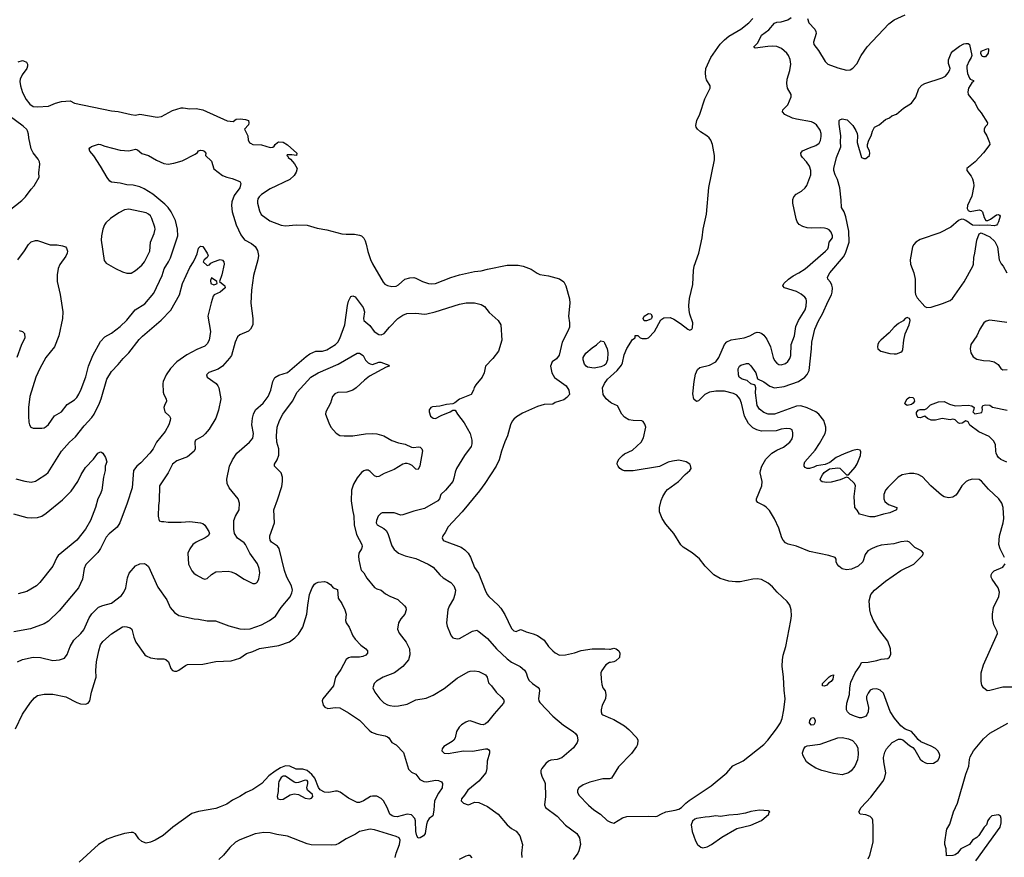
# Model space of a CAD drawing. Header units: inches. Extents: x 1793441 to 1900654, y 320892 to 470514.
# Tile 45 of 99: x 1834565 to 1843623, y 431091 to 438799. Entities that reach past the tile are written whole.
import ezdxf

# ---------------------------------------------------------------- set-up
doc = ezdxf.new("R2010")
doc.units = ezdxf.units.IN
doc.header["$MEASUREMENT"] = 0
doc.layers.add('B8433', color=7, linetype='Continuous')
doc.layers.add('B8443', color=7, linetype='Continuous')

msp = doc.modelspace()

# ---------------------------------------------------------------- linework, layer by layer
at = {"layer": 'B8433', "color": 5}
for points, elevation in [([(1834550.5, 438410.5), (1834590, 438422), (1834600.7, 438420.7), (1834627.1, 438407.1), (1834636, 438390), (1834637.3, 438370), (1834630, 438348.7), (1834588.3, 438291.7), (1834568.5, 438251.5), (1834566.7, 438230), (1834572.2, 438190), (1834591.7, 438130), (1834624.3, 438064.3), (1834659.9, 438019.9), (1834690, 438000.5), (1834730, 437997.1), (1834830, 438002), (1834895.3, 438030), (1834950, 438045.5), (1835030, 438050.7), (1835070.6, 438030.6), (1835410, 437961.1), (1835470, 437954.9), (1835590, 437924.9), (1835630, 437921.3), (1835670, 437928.4), (1835830, 437901.3), (1835870, 437908.2), (1835970, 437962), (1836050, 437987.6), (1836070, 437988.9), (1836130, 437977.2), (1836190, 437981.8), (1836250, 437968.2), (1836473.4, 437866.6), (1836530, 437862), (1836558, 437882), (1836594.8, 437885.2), (1836641.1, 437881.1), (1836670, 437870.8), (1836674.8, 437850), (1836670.8, 437830), (1836632, 437790), (1836662.8, 437730), (1836666, 437690), (1836678, 437670), (1836690, 437661), (1836710, 437651), (1836790, 437646.8), (1836870, 437622.8), (1836893.2, 437626.8), (1836905.2, 437634.8), (1836914, 437650), (1836938, 437670), (1836950, 437674), (1836990, 437670.7), (1837030, 437646.8), (1837114.8, 437570), (1837111.1, 437548.9), (1837070, 437554), (1837026, 437554), (1837022, 437550), (1837036, 437536), (1837036, 437530), (1837055.5, 437515.5), (1837093.8, 437473.8), (1837117.1, 437430), (1837110, 437395.3), (1837090, 437366), (1837050, 437329.5), (1836870, 437243.5), (1836790, 437191.1), (1836767.6, 437170), (1836756.5, 437150), (1836751.5, 437130), (1836752.6, 437110), (1836770, 437038.8), (1836787.3, 437007.3), (1836867.5, 436947.5), (1836970, 436907), (1837010, 436902), (1837110, 436910.3), (1837210, 436907.2), (1837301.4, 436881.4), (1837390, 436864.4), (1837530, 436828.5), (1837570, 436823.7), (1837643.9, 436823.9), (1837690, 436817.1), (1837708.7, 436808.7), (1837730, 436787.7), (1837743.8, 436763.8), (1837754, 436734), (1837766.6, 436666.6), (1837791.5, 436591.5), (1837811.5, 436551.5), (1837910, 436382), (1837925.2, 436365.2), (1837950, 436353.4), (1837990, 436344.2), (1838030, 436347.2), (1838050, 436357.6), (1838108.7, 436411.3), (1838155.4, 436424.6), (1838190, 436424.9), (1838210, 436420.3), (1838270.2, 436390.2), (1838324.7, 436370), (1838350, 436367.4), (1838390, 436371.7), (1838530, 436427.2), (1838609.8, 436450.2), (1838750, 436480.4), (1838810, 436486.7), (1838870, 436504.6), (1839050, 436538.9), (1839150, 436539.5), (1839198, 436530), (1839270, 436503.8), (1839325.1, 436465.1), (1839350, 436454.4), (1839430, 436440.7), (1839530, 436413.4), (1839570, 436386), (1839590.6, 436350), (1839622.4, 436230), (1839626.4, 436190), (1839613.4, 436070), (1839624, 436010), (1839622, 435970), (1839608.3, 435931.7), (1839554, 435830), (1839526.8, 435713.2), (1839502, 435678), (1839462, 435650), (1839446.8, 435610), (1839460.7, 435550), (1839485.5, 435505.5), (1839591, 435430), (1839618, 435390), (1839622, 435350), (1839598, 435322), (1839570, 435302), (1839490, 435275.3), (1839470, 435262), (1839390, 435259), (1839330, 435240.9), (1839190, 435177), (1839135.1, 435144.9), (1839110, 435122.7), (1839095.6, 435104.4), (1839079.5, 435070), (1839052.4, 434970), (1839027, 434913), (1838996.5, 434830), (1838975.2, 434750), (1838949.3, 434690.7), (1838844.9, 434530), (1838795.1, 434464.9), (1838636, 434270), (1838507.8, 434132.2), (1838480, 434080), (1838457.1, 434050), (1838452.7, 434030), (1838460.5, 434010), (1838470, 434003.7), (1838625.5, 433945.5), (1838660.7, 433920.7), (1838691.2, 433891.2), (1838712.3, 433852.3), (1838750, 433757.3), (1838787.2, 433707.2), (1838846.4, 433550), (1838866, 433510), (1838880.5, 433490), (1838966.7, 433410), (1838990, 433382.4), (1839026.8, 433326.8), (1839090, 433197.3), (1839110, 433175.5), (1839131.6, 433168.4), (1839173.6, 433186.4), (1839190, 433183), (1839225.1, 433165.1), (1839290, 433148.5), (1839330, 433131.8), (1839388.4, 433090), (1839430, 433030.4), (1839470, 432990.4), (1839491.5, 432971.5), (1839530, 432952.2), (1839585.3, 432954.7), (1839670, 432972.7), (1839730, 432994.4), (1839830.5, 433010.5), (1839949.1, 433010.9), (1839990, 433006), (1840000, 433008.2)], 380), ([(1834470, 437041.6), (1834584.5, 437135.5), (1834617.4, 437170), (1834670, 437240.4), (1834697.6, 437270), (1834744, 437350), (1834742, 437390), (1834749.7, 437470), (1834747.8, 437490), (1834736.6, 437516.6), (1834690, 437572.7), (1834670, 437609), (1834649.8, 437710), (1834646.7, 437746.7), (1834637.4, 437777.4), (1834629.7, 437789.7), (1834597.4, 437817.4), (1834470, 437914.5)], 380), ([(1834549.4, 436590), (1834609.5, 436670.5), (1834645.2, 436730), (1834670, 436754.8), (1834710, 436766.8), (1834730, 436766.8), (1834846.2, 436726.2), (1834910, 436726.8), (1834958.5, 436718.5), (1834987.1, 436707.1), (1834995.9, 436695.9), (1835004.9, 436670), (1835002.4, 436650), (1834990, 436622), (1834934.9, 436545.1), (1834920.3, 436510), (1834908.9, 436450), (1834910.2, 436390), (1834938.5, 436270), (1834962.7, 436110), (1834958.3, 436050), (1834925.2, 435890), (1834884.9, 435790), (1834807.4, 435690), (1834750.3, 435590), (1834713.7, 435510), (1834660.3, 435330), (1834647.2, 435230), (1834645.7, 435150), (1834650, 435094), (1834655.5, 435070), (1834666.8, 435050), (1834690, 435041.6), (1834770, 435041.6), (1834790, 435044.4), (1834810, 435054.9), (1834830, 435073.4), (1834886.9, 435153.1), (1834949.7, 435190.3), (1835003.5, 435256.5), (1835070, 435301.3), (1835090, 435322.4), (1835110, 435353.4), (1835130, 435398.8), (1835173.1, 435513.1), (1835197.4, 435610), (1835238.3, 435710), (1835310, 435837), (1835350, 435880.3), (1835410, 435913.4), (1835490, 435974.9), (1835550, 436033.4), (1835628.4, 436130), (1835716.4, 436183.6), (1835798.9, 436281.1), (1835876.6, 436443.4), (1835894.8, 436505.2), (1835934.5, 436570), (1835952.1, 436607.9), (1836018.9, 436810), (1836017.3, 436870), (1835997.7, 436950), (1835958.9, 437030), (1835929.8, 437070), (1835900.5, 437100.5), (1835790, 437192.3), (1835710, 437242.8), (1835670, 437260.9), (1835610, 437276.8), (1835550, 437280.5), (1835490, 437294.7), (1835410, 437304.5), (1835393.3, 437313.3), (1835370, 437346), (1835310, 437452.3), (1835246.8, 437546.8), (1835210, 437589), (1835206, 437610), (1835210, 437618), (1835227.5, 437632.5), (1835290, 437652), (1835310, 437650.3), (1835350, 437635.8), (1835490, 437599.3), (1835570, 437590.4), (1835630, 437606), (1835650, 437601.6), (1835690, 437568.2), (1835750, 437548.2), (1835825.1, 437505.1), (1835890, 437476.4), (1835930, 437470.4), (1835982.7, 437477.3), (1836059.3, 437500.7), (1836179.3, 437560.7), (1836202, 437578), (1836210, 437592), (1836230, 437598), (1836250, 437596), (1836262, 437590), (1836278, 437570), (1836274, 437550), (1836330, 437498), (1836350, 437426.8), (1836430, 437366), (1836470, 437350.4), (1836518.5, 437338.6), (1836591, 437310), (1836600.7, 437290), (1836592, 437250), (1836539.6, 437180.4), (1836517.6, 437122.4), (1836512.4, 437090), (1836519.7, 437030), (1836557.6, 436910), (1836598.7, 436818.7), (1836633, 436773), (1836698.2, 436738.2), (1836731.3, 436711.3), (1836754.1, 436674.1), (1836763.2, 436630), (1836757.3, 436590), (1836715.2, 436444.8), (1836698, 436310), (1836690.2, 436190), (1836711.5, 436050), (1836710.3, 435990), (1836689.2, 435950.8), (1836670, 435933), (1836590, 435898.3), (1836570, 435880.7), (1836546.3, 435830), (1836512.7, 435707.3), (1836496.9, 435683.1), (1836430.2, 435609.8), (1836390, 435583.5), (1836306.6, 435553.4), (1836284.9, 435530), (1836290.7, 435510), (1836371.4, 435451.4), (1836388.5, 435430), (1836396.5, 435410), (1836414.3, 435310), (1836395.6, 435204.4), (1836370, 435133.2), (1836307.6, 435030), (1836272.8, 434987.2), (1836250, 434966), (1836184, 434930), (1836177.1, 434910), (1836178.4, 434850), (1836170, 434829.5), (1836110, 434777.4), (1836010, 434739.7), (1835970.4, 434710), (1835931.7, 434628.3), (1835850.4, 434510), (1835848.7, 434371.3), (1835842.4, 434330), (1835839.1, 434230), (1835848.3, 434188.3), (1835870, 434180.7), (1835890, 434182), (1835930, 434175.5), (1836050, 434175.8), (1836130, 434181.3), (1836230, 434170.4), (1836250, 434163.8), (1836270, 434147.7), (1836305.5, 434090), (1836310.7, 434070), (1836300.7, 434050), (1836270.2, 434029.8), (1836190, 433992.4), (1836157.6, 433970), (1836129.3, 433930.7), (1836113.1, 433890), (1836118.3, 433790), (1836148.1, 433728.1), (1836167, 433707), (1836190.2, 433690.2), (1836250, 433656.4), (1836270, 433650.4), (1836290, 433657.1), (1836330, 433694.9), (1836370, 433719.5), (1836483.2, 433723.2), (1836510, 433719.1), (1836550, 433703.2), (1836630, 433651.4), (1836710, 433612.2), (1836730, 433610.4), (1836743.9, 433616.1), (1836753.5, 433626.5), (1836765.2, 433654.8), (1836774, 433710), (1836766.8, 433750), (1836752, 433792), (1836683.9, 433890), (1836643, 433970), (1836630, 433984.2), (1836568.6, 434028.6), (1836542.4, 434070), (1836535.8, 434110), (1836536.3, 434190), (1836549.6, 434230), (1836584, 434290), (1836588.6, 434350), (1836575.1, 434390), (1836491.1, 434490), (1836473.5, 434530), (1836472.1, 434570), (1836494.8, 434690), (1836521.5, 434750), (1836563.1, 434810), (1836678, 434910), (1836710.8, 434949.2), (1836717.6, 434990), (1836701.5, 435070), (1836706.6, 435133.4), (1836714.8, 435170), (1836736, 435210), (1836804, 435270), (1836851.3, 435330), (1836874.3, 435390), (1836893.7, 435470), (1836913, 435507), (1836950, 435528.8), (1837030, 435552), (1837199.4, 435700.6), (1837234.9, 435725.1), (1837290, 435747.9), (1837350, 435749), (1837390, 435759.6), (1837469.6, 435810), (1837491.2, 435830), (1837510, 435864), (1837556.2, 435990), (1837582, 436170), (1837591.5, 436210), (1837610, 436251), (1837630, 436258.8), (1837650, 436247.7), (1837724.2, 436150), (1837736.9, 436110), (1837727, 436050), (1837732.2, 436030), (1837784.8, 435984.8), (1837825.3, 435930), (1837870, 435901.3), (1837890, 435897.6), (1837917, 435910), (1837966, 435970), (1838045.1, 436050), (1838090, 436080.3), (1838126.3, 436093.7), (1838210, 436098), (1838290, 436090.3), (1838310, 436092.9), (1838388.8, 436111.2), (1838610, 436181.1), (1838672.1, 436192.1), (1838750, 436192.4), (1838810, 436178.4), (1838839.9, 436159.9), (1838883.8, 436103.8), (1838967.7, 436030), (1838990.2, 435990.2), (1839000.9, 435850), (1838970.6, 435750), (1838917.5, 435682.5), (1838851.3, 435610), (1838838, 435550), (1838821, 435510), (1838761.4, 435438.6), (1838747.1, 435412.9), (1838741, 435390), (1838718, 435350), (1838612.4, 435307.6), (1838567.7, 435272.3), (1838550, 435264), (1838490, 435257), (1838430, 435243.7), (1838362.3, 435237.7), (1838348.8, 435231.2), (1838339.9, 435220.1), (1838333.4, 435210), (1838330.6, 435190), (1838343.8, 435150), (1838370, 435130.6), (1838390, 435128.8), (1838442.7, 435157.3), (1838524, 435190), (1838550, 435206.8), (1838570, 435206), (1838592.2, 435170), (1838655.3, 435090), (1838709.1, 434990), (1838724.7, 434930), (1838724.4, 434895.6), (1838716.9, 434870), (1838657, 434790), (1838584.6, 434670), (1838570, 434634), (1838560.5, 434579.5), (1838548.7, 434550), (1838481.3, 434470), (1838438, 434430), (1838426.4, 434390), (1838410.4, 434370), (1838290, 434299.7), (1838190, 434275.6), (1838090, 434242), (1838070, 434240.9), (1838010, 434262), (1837899.5, 434260.5), (1837886.1, 434253.9), (1837864.2, 434230), (1837846.3, 434190), (1837844.2, 434170), (1837853, 434150), (1837916.1, 434116.1), (1837937, 434097), (1837951, 434071), (1837990, 433957.3), (1838010, 433924.9), (1838024.9, 433910), (1838051.5, 433891.5), (1838110, 433864.9), (1838210, 433840.3), (1838324, 433790), (1838370, 433760.5), (1838430.3, 433690.3), (1838462, 433662), (1838530, 433620.3), (1838559.5, 433590), (1838572.9, 433550), (1838568.8, 433510), (1838557.4, 433470), (1838517, 433403), (1838503.1, 433370), (1838492.7, 433250), (1838498, 433218), (1838523.8, 433150), (1838533.4, 433130), (1838550, 433110.7), (1838590, 433101.3), (1838610, 433105.3), (1838730, 433173.4), (1838770, 433180.4), (1838790, 433170.4), (1838870, 433104.4), (1838950.3, 433010), (1839050, 432916.5), (1839090, 432886), (1839170, 432847), (1839210, 432814.9), (1839224.9, 432790), (1839235.3, 432750), (1839250, 432721.6), (1839283.1, 432690), (1839334.3, 432654.3), (1839342.4, 432642.4), (1839347.3, 432627.3), (1839339, 432550), (1839342, 432530), (1839350, 432516.3), (1839468.2, 432390), (1839568.6, 432308.6), (1839658, 432250), (1839679.3, 432230), (1839692.7, 432210), (1839700.5, 432170), (1839692.3, 432147.7), (1839661.1, 432098.9), (1839552.3, 432007.7), (1839510, 431992.3), (1839450, 431986), (1839430, 431975.1), (1839405.1, 431954.9), (1839367.3, 431910), (1839359.1, 431890), (1839358, 431870), (1839370.4, 431830), (1839393.7, 431790), (1839399.5, 431770), (1839401.5, 431650), (1839394.3, 431574.3), (1839403.7, 431550), (1839509.1, 431469.1), (1839587.5, 431387.5), (1839690, 431310.4), (1839715.8, 431270), (1839722.6, 431210), (1839708.9, 431150), (1839699.6, 431130), (1839655.6, 431070)], 360), ([(1834530, 434572.4), (1834611.9, 434551.9), (1834670, 434543.7), (1834710, 434553.4), (1834730, 434563.7), (1834806.7, 434613.3), (1834827.7, 434632.3), (1834950.9, 434829.1), (1835024.2, 434910), (1835078.7, 434961.3), (1835159.6, 435060.4), (1835230, 435137), (1835250.8, 435170), (1835300.3, 435270), (1835315.8, 435310), (1835367.2, 435490), (1835410, 435562.6), (1835470, 435624.4), (1835517.8, 435682.2), (1835570, 435732.2), (1835665, 435855), (1835694.1, 435885.9), (1835867.5, 436032.5), (1835954.3, 436125.7), (1836034.1, 436265.9), (1836064, 436370), (1836130, 436519.1), (1836162.9, 436570), (1836184.9, 436615.1), (1836196.9, 436643.1), (1836210, 436696), (1836230, 436713.4), (1836250.4, 436710.4), (1836291, 436650), (1836298, 436630), (1836291.3, 436610), (1836262, 436590), (1836252, 436570), (1836290, 436538), (1836310, 436542), (1836322.7, 436557.3), (1836349.2, 436570.8), (1836409.5, 436590.5), (1836430, 436586.8), (1836444, 436570), (1836445.5, 436550), (1836424, 436450), (1836402, 436390), (1836451, 436350), (1836456, 436330), (1836408.1, 436291.9), (1836353.4, 436266.6), (1836345.5, 436254.5), (1836325.8, 436194.1), (1836296.3, 436070), (1836321.6, 435930), (1836308.4, 435850), (1836290, 435815.1), (1836270, 435795.1), (1836195.6, 435764.4), (1836104.3, 435715.7), (1836010.9, 435649.1), (1835951.7, 435590), (1835911.7, 435530), (1835886, 435470), (1835883, 435450), (1835885.5, 435370), (1835890.5, 435350), (1835913.4, 435310), (1835916.3, 435290), (1835896.4, 435250), (1835892.4, 435230), (1835901.6, 435190), (1835944.9, 435150), (1835951.8, 435131.8), (1835950.3, 435110), (1835937.3, 435070), (1835903.6, 435010), (1835822.4, 434910), (1835793.7, 434850), (1835763.7, 434810), (1835679.5, 434720.5), (1835644.4, 434690), (1835613, 434650), (1835599.6, 434490), (1835554.9, 434350), (1835487.4, 434170), (1835463.1, 434130), (1835390, 434068.3), (1835362.4, 434037.6), (1835308.6, 433931.4), (1835284.7, 433895.3), (1835173.8, 433786.2), (1835158.9, 433750), (1835143.1, 433650), (1835107, 433570), (1834930, 433358.7), (1834830, 433265.6), (1834790, 433239.7), (1834666.1, 433193.9), (1834512.8, 433167.2)], 340), ([(1834559.8, 435939.8), (1834590.9, 435930.9), (1834610, 435912), (1834614, 435870), (1834578.7, 435801.3), (1834539.6, 435690)], 340), ([(1834544.5, 432890), (1834590, 432911.6), (1834690, 432932.2), (1834758, 432930), (1834870, 432902.3), (1834933, 432907), (1834976.3, 432923.7), (1835003.1, 432956.9), (1835030.9, 433030), (1835064.4, 433090), (1835127.4, 433150), (1835154.7, 433185.3), (1835203.9, 433296.1), (1835228.3, 433331.7), (1835290, 433391.8), (1835330, 433407.7), (1835410, 433429.1), (1835500.5, 433499.5), (1835522.9, 433530), (1835540.7, 433570), (1835556.4, 433663.6), (1835573.2, 433706.8), (1835630, 433772.7), (1835670, 433793), (1835710, 433793.4), (1835730, 433785.5), (1835750, 433767.3), (1835835.9, 433575.9), (1835919.6, 433459.6), (1835950.4, 433390), (1835990, 433343), (1836030, 433317.1), (1836170, 433284.9), (1836210, 433282.4), (1836290, 433268.2), (1836367.7, 433267.7), (1836490, 433222.3), (1836590, 433194.7), (1836630, 433189.2), (1836686.1, 433193.9), (1836790, 433231.6), (1836862.9, 433270), (1836918.4, 433310), (1836971.2, 433390), (1837052.1, 433487.9), (1837070, 433525.5), (1837073.8, 433550), (1837066.4, 433590), (1837021.7, 433670), (1837000.4, 433730), (1836951.7, 433931.7), (1836935.8, 433955.8), (1836882.9, 433990), (1836868, 434010), (1836865.1, 434030), (1836866.9, 434050), (1836909.8, 434170), (1836902, 434290), (1836938.3, 434381.7), (1836975.9, 434504.1), (1836983.7, 434550), (1836983.7, 434590), (1836970.8, 434630), (1836909.6, 434690), (1836909.6, 434710), (1836935.1, 434750), (1836949.8, 434790.2), (1836947.8, 434850), (1836932.3, 434910), (1836928.6, 434970), (1836935.1, 435050), (1836954.8, 435110), (1836985.4, 435170), (1837073.8, 435290), (1837118, 435370), (1837244.4, 435510), (1837310, 435550.2), (1837494, 435630), (1837670, 435730.3), (1837690.7, 435730), (1837723.8, 435710), (1837746.2, 435666.2), (1837770, 435641.7), (1837790, 435631.5), (1837810, 435626.7), (1837868, 435648), (1837888.4, 435648.4), (1837959.8, 435619.8), (1837964.7, 435610), (1837938, 435602), (1837782.7, 435517.3), (1837736.8, 435483.2), (1837662, 435410), (1837631.4, 435388.6), (1837576, 435370), (1837493, 435367), (1837464.8, 435355.2), (1837443.1, 435330), (1837423.6, 435270), (1837380.3, 435190), (1837378.7, 435170), (1837408.4, 435088.4), (1837428.9, 435050), (1837475.4, 434995.4), (1837510, 434974), (1837551.1, 434968.9), (1837630, 434970.3), (1837747.6, 434987.6), (1837811.5, 434991.5), (1837850, 434988.9), (1837914.8, 434970), (1837987.8, 434927.8), (1838050, 434904.9), (1838112.8, 434892.8), (1838170, 434863.8), (1838190, 434861.6), (1838230, 434868), (1838250, 434864.9), (1838264.9, 434850), (1838270.4, 434830.4), (1838247.4, 434692.6), (1838230, 434660.9), (1838210, 434662.9), (1838175.2, 434695.2), (1838150, 434709.8), (1838130, 434716.4), (1838110, 434716.1), (1838090, 434709.8), (1838010, 434659.8), (1837918.5, 434621.5), (1837870, 434595.8), (1837850, 434593.3), (1837830, 434601.6), (1837790, 434641.3), (1837770, 434652.8), (1837750, 434654.7), (1837730, 434648), (1837710, 434633), (1837670, 434584.2), (1837635.3, 434524.7), (1837617.8, 434470), (1837615.8, 434370), (1837625.5, 434290), (1837639.6, 434230), (1837642.6, 434150), (1837662.3, 434062.3), (1837711.6, 433970), (1837714.6, 433950), (1837710.3, 433930), (1837686.3, 433890), (1837683.1, 433863.1), (1837685.3, 433830), (1837703.2, 433743.2), (1837710.5, 433730), (1837732.2, 433710), (1837759.2, 433659.2), (1837830, 433573.4), (1837850, 433561.1), (1837890, 433548.4), (1837930, 433515.8), (1837970, 433494.9), (1838044.7, 433464.7), (1838106.2, 433406.2), (1838117.3, 433390), (1838122, 433370), (1838108.2, 433330), (1838070, 433285.1), (1838050.3, 433250), (1838041.5, 433190), (1838055.3, 433155.3), (1838120.4, 433070), (1838152.4, 433010), (1838153.3, 432953.3), (1838143.2, 432910), (1838090, 432848.5), (1838014, 432790), (1837908, 432750), (1837847.5, 432712.5), (1837827, 432690), (1837815.3, 432650), (1837833.4, 432610), (1837878, 432550), (1837914.2, 432514.2), (1837950, 432493.8), (1837970, 432487.9), (1838010, 432481.5), (1838050, 432484), (1838130, 432500.3), (1838210, 432539), (1838304.2, 432555.8), (1838370, 432582), (1838470, 432645.3), (1838590, 432738.9), (1838690, 432797), (1838710, 432804.4), (1838748.1, 432808.1), (1838790, 432800.4), (1838850.4, 432770), (1838866, 432750), (1838877.6, 432697.6), (1838905.5, 432670), (1838948, 432610), (1839000.9, 432560.9), (1839018.4, 432538.4), (1839022, 432530), (1839017.1, 432510), (1838928.8, 432411.2), (1838870, 432334), (1838850, 432319.2), (1838830, 432310.9), (1838807.9, 432312.1), (1838710, 432346.3), (1838690, 432344.4), (1838670, 432336.2), (1838630, 432310.8), (1838608.4, 432290), (1838584.2, 432250), (1838571.3, 432190), (1838558.9, 432170), (1838544.2, 432155.8), (1838468, 432110), (1838450.5, 432090), (1838448.2, 432070), (1838469, 432049), (1838505.8, 432045.9), (1838648, 432072), (1838730, 432069.1), (1838850.3, 432090.3), (1838868.3, 432088.3), (1838881.4, 432081.4), (1838887.7, 432070), (1838888.2, 432050), (1838864.5, 431975.5), (1838863.6, 431910), (1838852.4, 431870), (1838790, 431791.8), (1838687, 431710), (1838656.9, 431663.1), (1838628.5, 431630), (1838626.4, 431610), (1838646.8, 431590), (1838690, 431574.9), (1838710, 431579.3), (1838750, 431598.4), (1838790, 431596.4), (1838870, 431560.4), (1838967.7, 431490), (1839050.3, 431390.3), (1839090, 431356.3), (1839132.8, 431332.8), (1839167.3, 431290), (1839190.3, 431210), (1839180.5, 431130), (1839186, 431090)], 340), ([(1840000, 435277.3), (1839959.3, 435310), (1839933.2, 435350), (1839925.2, 435410), (1839945.2, 435450), (1839973.2, 435490), (1840000, 435514.4)], 380), ([(1834510, 434251.6), (1834630, 434218.9), (1834670, 434214.6), (1834730, 434218.7), (1834768.5, 434231.5), (1834810, 434257.6), (1834958, 434382), (1835038.2, 434461.8), (1835099.7, 434550), (1835130, 434614), (1835170, 434679.1), (1835244.5, 434755.5), (1835284, 434810), (1835310, 434821), (1835318, 434818), (1835330, 434811.3), (1835356, 434770), (1835366, 434730), (1835350.8, 434690), (1835350.6, 434650), (1835334.9, 434590), (1835320.3, 434470), (1835305.3, 434430), (1835283.1, 434390), (1835264, 434310), (1835216.5, 434190), (1835170, 434109.7), (1835090, 434009.7), (1834920.9, 433870), (1834906.3, 433850), (1834869.3, 433770.7), (1834750, 433620.9), (1834719.1, 433590), (1834630, 433537), (1834550, 433516)], 320), ([(1834526.9, 432273.1), (1834591.7, 432408.3), (1834663.6, 432516.4), (1834700.6, 432559.4), (1834730, 432580.4), (1834790, 432592.4), (1834870, 432592), (1834990, 432566.7), (1835090, 432516.4), (1835124.8, 432504.8), (1835170, 432502), (1835196, 432510), (1835209.7, 432530.3), (1835225.6, 432610), (1835264.2, 432730), (1835267.6, 432750), (1835264.4, 432810), (1835272.6, 432890), (1835292.4, 432990), (1835310, 433047.3), (1835330, 433076.4), (1835410, 433148.5), (1835510, 433213), (1835530, 433216.3), (1835550, 433213.4), (1835582.4, 433202.4), (1835597.3, 433190), (1835616.1, 433116.1), (1835634, 433070), (1835715.6, 432955.6), (1835730, 432944.9), (1835770, 432928.2), (1835830, 432917.6), (1835890, 432917.6), (1835910, 432910.4), (1835934.4, 432890), (1835955.8, 432830), (1835970, 432810.5), (1835990, 432803.1), (1836010, 432803.6), (1836030, 432812), (1836090, 432857.6), (1836110, 432865.3), (1836248.7, 432868.7), (1836370, 432893.4), (1836510, 432899.5), (1836590, 432924.4), (1836652.6, 432967.4), (1836710, 432986.3), (1836770, 433013.8), (1836950, 433040.8), (1837047, 433073), (1837096.9, 433110), (1837130, 433143.7), (1837168.6, 433210), (1837207.9, 433330), (1837215.3, 433410), (1837232.8, 433510), (1837255, 433570), (1837276.4, 433603.6), (1837290, 433615.2), (1837310, 433622.5), (1837370, 433629.2), (1837390, 433623.6), (1837423.2, 433603.2), (1837450, 433570.8), (1837490, 433554.8), (1837496.2, 433476.2), (1837527.3, 433427.3), (1837554.9, 433370), (1837568, 433330), (1837561.6, 433270), (1837567.5, 433247.5), (1837596.3, 433210), (1837628.4, 433130), (1837650, 433097.3), (1837703, 433043), (1837750.7, 433010), (1837764, 432990), (1837764, 432970), (1837750.7, 432950), (1837721.1, 432938.9), (1837690, 432934), (1837610, 432932.8), (1837590, 432927.6), (1837568, 432912), (1837520.4, 432819.5), (1837470.3, 432750), (1837452.4, 432670), (1837354.4, 432550), (1837347, 432530), (1837356.4, 432490), (1837371.8, 432471.8), (1837400.7, 432460.7), (1837470, 432470.3), (1837510, 432468), (1837590, 432420.5), (1837690, 432352.7), (1837779.9, 432259.9), (1837802.2, 432242.2), (1837850, 432223.7), (1837928.5, 432208.5), (1837950, 432199.1), (1837960.7, 432190), (1837988, 432148), (1838030, 432126), (1838097.1, 432057.1), (1838142.4, 431902.4), (1838170, 431873.4), (1838210, 431857.3), (1838246.9, 431806.9), (1838282, 431790), (1838310, 431786), (1838390, 431800.3), (1838417, 431797), (1838445.8, 431785.8), (1838453.7, 431770), (1838450.2, 431730), (1838418.4, 431681.6), (1838380.3, 431610), (1838375.3, 431524.7), (1838366.8, 431473.2), (1838330.9, 431449.1), (1838315.3, 431424.7), (1838306.4, 431393.6), (1838294.8, 431310), (1838290, 431302), (1838281, 431290), (1838250, 431269.2), (1838230, 431269), (1838219.6, 431290), (1838209.8, 431329.8), (1838206, 431426), (1838200.7, 431450), (1838170, 431483.6), (1838130, 431489.6), (1838037.4, 431462.6), (1838010, 431465.8), (1837993.2, 431473.2), (1837971.3, 431490), (1837963, 431503), (1837945.7, 431550), (1837911.9, 431611.9), (1837890, 431634), (1837850, 431652.8), (1837810, 431655.1), (1837791, 431650), (1837727.3, 431610), (1837690, 431595.8), (1837670, 431596.9), (1837590, 431636.1), (1837514.7, 431690), (1837490, 431699.3), (1837470, 431700.3), (1837410, 431688.3), (1837370, 431692.4), (1837330, 431713.7), (1837313.4, 431733.4), (1837280.5, 431820.5), (1837253.5, 431853.5), (1837210.2, 431890.2), (1837170, 431902.8), (1837110, 431902.4), (1837050, 431929.4), (1837010, 431931.8), (1836964.6, 431915.4), (1836915.3, 431884.7), (1836858.4, 431841.6), (1836793.4, 431770), (1836710, 431714.7), (1836650, 431688.2), (1836590.4, 431650), (1836522.6, 431617.4), (1836470, 431582), (1836410, 431554.5), (1836370, 431541.1), (1836210, 431513.6), (1836150, 431494), (1835974.8, 431370), (1835886.6, 431293.4), (1835810.3, 431249.7), (1835768.5, 431231.5), (1835730, 431222), (1835690, 431237.6), (1835662.5, 431262.5), (1835630, 431306), (1835610, 431319.5), (1835590, 431320.5), (1835530, 431311.1), (1835436.3, 431283.7), (1835370, 431257.6), (1835291.8, 431208.2), (1835113.4, 431046.6)], 320), ([(1840000, 432884.3), (1839990, 432882.7), (1839956.7, 432863.3), (1839919.1, 432810), (1839910.6, 432790), (1839913, 432730), (1839920.7, 432680.7), (1839931, 432650), (1839950, 432622), (1839957.3, 432590), (1839953, 432550), (1839924.9, 432490), (1839913, 432450), (1839913, 432430), (1839921.6, 432410), (1839930, 432402.4), (1840000, 432372.3)], 380), ([(1840000, 431816.7), (1839990, 431814), (1839930, 431815.1), (1839810, 431783), (1839750, 431759.6), (1839707.7, 431730), (1839696.3, 431710), (1839696.3, 431690), (1839710, 431662), (1839796.4, 431570), (1839847.4, 431527.4), (1839907, 431487), (1839970, 431430.7), (1840000, 431415.9)], 380), ([(1838020.7, 431090), (1838028.4, 431130), (1838060.3, 431210), (1838065.3, 431250), (1838055.1, 431270), (1838030, 431284.1), (1837830, 431343.6), (1837790, 431349.6), (1837690, 431329.6), (1837654.1, 431305.9), (1837570, 431262.9), (1837501.7, 431218.3), (1837472.4, 431207.6), (1837430, 431203.9), (1837245.5, 431205.5), (1837210, 431214.6), (1837030, 431285.4), (1836930, 431300.5), (1836870, 431318), (1836810, 431321.3), (1836730, 431308.3), (1836590, 431252.3), (1836550.2, 431229.8), (1836497, 431183), (1836440.3, 431110), (1836397, 431070)], 340), ([(1838728.1, 431088.1), (1838710, 431107.3), (1838690, 431109.6), (1838670, 431103.5), (1838609.3, 431070.7)], 340)]:
    msp.add_lwpolyline(points, dxfattribs=dict(at, elevation=elevation))
for points, elevation in [([(1835570, 437056.4), (1835530, 437048.4), (1835478.2, 437021.8), (1835401.6, 436970), (1835358, 436930), (1835345.5, 436910), (1835330.5, 436870), (1835317.1, 436810), (1835314.4, 436770), (1835344, 436584), (1835359.8, 436559.8), (1835447.9, 436507.9), (1835510, 436477.3), (1835550, 436467.3), (1835590, 436467.3), (1835630, 436490.7), (1835690, 436540.7), (1835713.6, 436570), (1835761.3, 436670), (1835769.7, 436750), (1835803, 436830), (1835811, 436870), (1835808.3, 436890), (1835781.5, 436970), (1835770, 436993), (1835751.5, 437010), (1835730, 437021)], 380), ([(1836330, 436422), (1836321.4, 436398.6), (1836324.9, 436370), (1836350, 436359.1), (1836370, 436364), (1836382, 436370), (1836378, 436390)], 340), ([(1839850, 435591.8), (1839790, 435602), (1839777.2, 435610), (1839760.9, 435630), (1839749.2, 435670), (1839749.2, 435690), (1839772.7, 435730), (1839830, 435779.1), (1839871.9, 435808.1), (1839910, 435844.7), (1839938, 435838), (1839946, 435826), (1839970.7, 435770.7), (1839976.3, 435736.3), (1839973.4, 435670), (1839957.3, 435630), (1839942, 435618), (1839910, 435604.5)], 380), ([(1837010, 431838), (1836990, 431837.5), (1836970, 431824.7), (1836950.1, 431790), (1836946.1, 431770), (1836944.4, 431695.6), (1836935, 431650), (1836938.7, 431630), (1836962.7, 431622.7), (1836990, 431627.1), (1837053.6, 431666.4), (1837090, 431676.1), (1837130, 431669.6), (1837190, 431635.6), (1837230, 431629.6), (1837250, 431636.2), (1837262.2, 431650), (1837258.5, 431670), (1837213.7, 431710), (1837207.5, 431730), (1837216.1, 431770), (1837215, 431790), (1837210, 431796.8), (1837190, 431800.7), (1837130, 431779.1), (1837110, 431776.5), (1837090, 431781.5)], 340)]:
    msp.add_lwpolyline(points, close=True, dxfattribs=dict(at, elevation=elevation))
at = {"layer": 'B8443', "color": 5}
for points, elevation in [([(1842370, 431076), (1842386.6, 431110), (1842415.6, 431230), (1842417.4, 431370), (1842413, 431433), (1842406, 431450), (1842390, 431466), (1842350, 431480.9), (1842298, 431490), (1842284, 431510), (1842306, 431550), (1842396.2, 431643.8), (1842506.6, 431790), (1842522, 431818), (1842533.3, 431870), (1842513.7, 431970), (1842511.1, 432010), (1842522.2, 432057.8), (1842538.7, 432090), (1842591.3, 432148.7), (1842650, 432177.3), (1842670, 432178.8), (1842690, 432171.3), (1842750, 432120.7), (1842780.7, 432100.7), (1842799.3, 432079.3), (1842850, 431996), (1842870, 431974.8), (1842890, 431962.8), (1842914, 431954), (1842970, 431957.3), (1843010, 431982.8), (1843026.6, 432010), (1843029.4, 432030), (1843023.7, 432050), (1843012, 432070), (1842990, 432092.3), (1842950, 432114.5), (1842854.2, 432154.2), (1842830, 432174), (1842810, 432204), (1842770, 432249.2), (1842709.1, 432269.1), (1842670, 432301.2), (1842613.2, 432373.2), (1842573.2, 432433.2), (1842510, 432602), (1842482, 432630), (1842450, 432640.9), (1842410, 432637.2), (1842390, 432629), (1842370, 432602), (1842356.3, 432570), (1842353.4, 432550), (1842372.7, 432470), (1842370.6, 432430), (1842359, 432401), (1842350.3, 432389.7), (1842337.3, 432382.7), (1842310, 432374.5), (1842290, 432376.2), (1842244, 432390), (1842201.2, 432410), (1842180.7, 432430), (1842171.8, 432450), (1842169.6, 432470), (1842173.6, 432510), (1842198, 432590), (1842200.9, 432650), (1842210, 432702), (1842251.7, 432788.3), (1842292.7, 432850), (1842310, 432884.7), (1842370, 432887.3), (1842450, 432902), (1842490, 432914), (1842550, 432921), (1842565.6, 432934.4), (1842578, 432962), (1842574.5, 433010), (1842550, 433079), (1842467, 433187), (1842419.6, 433270), (1842393.6, 433330), (1842385.6, 433370), (1842379.5, 433450), (1842394.5, 433510), (1842429.8, 433550.2), (1842530, 433632), (1842671, 433729), (1842790, 433788.5), (1842852.7, 433850), (1842869.2, 433870), (1842878, 433890), (1842862, 433910), (1842801, 433941), (1842751.6, 433991.6), (1842730, 433999.5), (1842670, 433993), (1842605.4, 433974.6), (1842490, 433962.3), (1842450, 433952.3), (1842406.1, 433933.9), (1842367.3, 433910), (1842341.7, 433878.3), (1842321.6, 433810), (1842278.8, 433770), (1842217.3, 433742.7), (1842170, 433736.2), (1842130, 433747.3), (1842101.2, 433770), (1842084, 433790), (1842077.2, 433810), (1842076, 433836), (1842068, 433850), (1842008, 433870), (1841830, 433903.9), (1841710, 433952.9), (1841632.9, 433972.9), (1841610, 433986.3), (1841589, 434009), (1841577.6, 434030), (1841550, 434120.9), (1841510, 434207), (1841461.2, 434281.2), (1841432.7, 434312.7), (1841410, 434329.6), (1841355.6, 434355.6), (1841342.7, 434370), (1841342, 434390), (1841393.3, 434510), (1841395.6, 434550), (1841377.6, 434630), (1841378.7, 434650), (1841391.3, 434690), (1841430, 434754.4), (1841485.1, 434810), (1841530, 434838.4), (1841590, 434864.4), (1841650, 434910.5), (1841670, 434942.8), (1841676.9, 434970), (1841678.7, 434998.7), (1841670, 435024), (1841653.9, 435033.9), (1841616.4, 435036.4), (1841570, 435029.7), (1841523.9, 435016.1), (1841390, 435012.8), (1841345.1, 435025.1), (1841310, 435042.3), (1841270, 435082), (1841231.7, 435150), (1841203.8, 435270), (1841188.7, 435310), (1841162.3, 435342.3), (1841130, 435359.8), (1841050, 435379.3), (1840970, 435380.3), (1840910, 435372), (1840869.2, 435350.8), (1840810, 435292.7), (1840790, 435286), (1840767.2, 435307.2), (1840756.9, 435356.9), (1840768.8, 435470), (1840783.2, 435536.8), (1840800.9, 435579.1), (1840822.8, 435597.2), (1840910, 435618.6), (1840968.4, 435651.6), (1840996.1, 435690), (1841050, 435810.4), (1841070, 435833.1), (1841110, 435853.6), (1841230, 435872.7), (1841282.7, 435890), (1841330, 435916.4), (1841350, 435922.4), (1841370, 435921.6), (1841391.7, 435911.7), (1841410, 435896.3), (1841437.8, 435857.8), (1841471.8, 435790), (1841497.4, 435690), (1841510, 435663), (1841530, 435638.4), (1841550, 435624.6), (1841570, 435621.7), (1841610, 435635.3), (1841630, 435652.7), (1841650, 435682), (1841659.8, 435710), (1841662.8, 435810), (1841694, 435890), (1841705.6, 435974.4), (1841730.6, 436029.4), (1841791, 436130), (1841798.6, 436161.4), (1841802.6, 436210), (1841798.7, 436230), (1841786.7, 436246.7), (1841754.3, 436274.3), (1841710, 436297.7), (1841602, 436330), (1841584, 436350), (1841593.2, 436370), (1841637, 436410), (1841679.1, 436440.9), (1841734, 436470), (1841790, 436507.4), (1841978.9, 436670), (1841998.3, 436690), (1842005.7, 436710), (1842011.1, 436750), (1842041.1, 436790), (1842041.7, 436810), (1842030, 436843.7), (1842010, 436864.2), (1841992.7, 436872.7), (1841970, 436879.8), (1841930, 436883.5), (1841850, 436880.5), (1841810, 436883.6), (1841770, 436894.5), (1841735.1, 436915.1), (1841718, 436938), (1841706.5, 436966.5), (1841676.2, 437110), (1841676.6, 437143.4), (1841686, 437170), (1841707.7, 437192.3), (1841758.3, 437221.7), (1841789.3, 437250), (1841805.6, 437274.4), (1841841.6, 437370), (1841844.2, 437410), (1841831.5, 437450), (1841804.2, 437490), (1841767.3, 437530), (1841754.5, 437550), (1841749.4, 437570), (1841767.3, 437592.7), (1841830, 437620.9), (1841890, 437640.3), (1841918, 437662), (1841931.8, 437688.2), (1841937.4, 437722.6), (1841937.3, 437750), (1841930, 437782.7), (1841894.3, 437830), (1841866.6, 437850), (1841850, 437857.3), (1841710, 437882.6), (1841673.4, 437893.4), (1841604.9, 437924.9), (1841582.7, 437950), (1841585.2, 437970), (1841630, 438014.8), (1841663.5, 438090), (1841663.5, 438110), (1841628.2, 438170), (1841621.7, 438210), (1841625.8, 438250), (1841650.8, 438330), (1841659.8, 438390), (1841652.7, 438432.7), (1841636.8, 438470), (1841622.3, 438490), (1841574, 438534), (1841530, 438552.7), (1841490, 438555.9), (1841447.4, 438552.6), (1841330, 438535.3), (1841321.2, 438541.2), (1841319, 438550), (1841354.3, 438585.7), (1841390, 438654.9), (1841455.4, 438704.6), (1841510, 438768), (1841530, 438776.4), (1841570, 438779.3), (1841630, 438798.4), (1841661.3, 438818.7)], 360), ([(1841812.7, 438810), (1841826, 438770), (1841879.3, 438710), (1841890.4, 438690), (1841892.4, 438670), (1841867.1, 438592.9), (1841870.4, 438570), (1841914.8, 438514.8), (1841973.7, 438413.7), (1842000.7, 438390), (1842090, 438355.2), (1842170, 438334), (1842203.6, 438336.4), (1842227.9, 438352.1), (1842267, 438393), (1842304.4, 438470), (1842361.5, 438550), (1842560.2, 438759.8), (1842610, 438796.9), (1842710, 438842.3)], 360), ([(1840000, 435514.4), (1840061.2, 435570), (1840100.1, 435619.9), (1840110, 435642), (1840125.8, 435714.2), (1840150, 435772), (1840203.1, 435856.9), (1840226, 435870), (1840227.3, 435892.7), (1840250, 435894), (1840271.6, 435871.6), (1840290, 435864.7), (1840330, 435864.7), (1840350, 435871.3), (1840405.2, 435930), (1840463.2, 436036.8), (1840490, 436056), (1840550, 436057.3), (1840584.1, 436044.1), (1840644.1, 436004.1), (1840710, 435951), (1840730, 435941), (1840748, 435950), (1840755.5, 435964.5), (1840757.2, 436010), (1840729.3, 436090), (1840724.1, 436124.1), (1840720.9, 436170), (1840726.3, 436233.7), (1840758, 436362), (1840762.9, 436490), (1840769.5, 436529.5), (1840812.1, 436650), (1840843.9, 436790), (1840852.3, 436870), (1840883.1, 437010), (1840905.6, 437254.4), (1840958, 437510), (1840956, 437550), (1840938, 437650), (1840922.7, 437690), (1840909.2, 437710), (1840886, 437730), (1840827, 437767), (1840799.3, 437790), (1840786.6, 437810), (1840784.8, 437824.8), (1840794, 437870), (1840822.9, 437930), (1840867.6, 438070), (1840917.2, 438170), (1840917.2, 438190), (1840884, 438244), (1840876.3, 438270), (1840874, 438310), (1840877.7, 438350), (1840921.7, 438450), (1841010, 438573.4), (1841047.8, 438612.2), (1841090, 438646.5), (1841199.6, 438710), (1841273, 438770), (1841308.2, 438810)], 380), ([(1843624.5, 433850), (1843584.1, 433930), (1843571.6, 433970), (1843578.4, 434050), (1843613.6, 434170), (1843616.8, 434210), (1843612.6, 434310), (1843599.6, 434350), (1843571.6, 434390), (1843477.8, 434477.8), (1843413.9, 434553.9), (1843390, 434567.8), (1843330, 434569.7), (1843297.7, 434562.3), (1843270.3, 434549.7), (1843230.4, 434510), (1843190, 434439.3), (1843176.2, 434423.8), (1843150, 434405.1), (1843110, 434398), (1843070, 434406.9), (1843043.3, 434423.3), (1842947.3, 434510), (1842870, 434591.6), (1842830, 434613.6), (1842790, 434622.9), (1842750, 434624.5), (1842682, 434610), (1842646, 434590), (1842550, 434494), (1842530.5, 434469.5), (1842513.4, 434430), (1842514, 434390), (1842524.5, 434364.5), (1842556.8, 434336.8), (1842634, 434310), (1842631.3, 434290), (1842570, 434261.2), (1842510, 434249.3), (1842430, 434225.2), (1842384.7, 434224.7), (1842289.1, 434249.1), (1842270, 434286), (1842248, 434310), (1842242.7, 434410), (1842254.5, 434510), (1842246, 434530), (1842190, 434582), (1842170, 434588.7), (1842113.8, 434566.2), (1842030, 434542.4), (1841990, 434540.7), (1841946, 434546), (1841934.6, 434554.6), (1841929, 434570), (1841949, 434610), (1841966.6, 434633.4), (1842014, 434666), (1842090, 434676), (1842110, 434671), (1842170, 434612), (1842190, 434612), (1842250, 434682.8), (1842267.7, 434712.3), (1842300.9, 434790), (1842303.1, 434823.1), (1842297.2, 434837.2), (1842270, 434844), (1842230, 434835.1), (1842150, 434804.5), (1842076, 434770), (1842017.3, 434722.7), (1841974.8, 434705.2), (1841893.6, 434693.6), (1841870, 434680.9), (1841830.4, 434669.6), (1841809.6, 434669.6), (1841790, 434679.3), (1841780.9, 434690), (1841780.7, 434710), (1841787.8, 434730), (1841881.5, 434838.5), (1841922.5, 434897.5), (1841974, 434990), (1841981.7, 435018.3), (1841981.1, 435050), (1841961.5, 435110), (1841915.1, 435170), (1841890, 435188.9), (1841810, 435226.3), (1841750, 435247.1), (1841710, 435241.1), (1841510, 435169.9), (1841450, 435167.4), (1841410, 435184), (1841370, 435214.2), (1841349.3, 435250), (1841333.8, 435366.2), (1841337, 435410), (1841332.1, 435432.1), (1841320.2, 435440.2), (1841290, 435447), (1841258, 435478), (1841210, 435491), (1841183, 435510), (1841177.3, 435530), (1841173.3, 435586.7), (1841185.6, 435610), (1841200.2, 435619.8), (1841250, 435636), (1841270, 435633.7), (1841290, 435614.9), (1841336, 435550), (1841353.7, 435493.7), (1841410, 435465.2), (1841465.5, 435425.5), (1841510, 435412.7), (1841597.3, 435422.7), (1841730, 435468.4), (1841789.2, 435510.8), (1841810, 435533.4), (1841827.8, 435572.2), (1841849.8, 435770), (1841852.2, 435830), (1841880.7, 435950), (1841913, 436027), (1841948.9, 436091.1), (1842002.3, 436210), (1842033.4, 436266.6), (1842039.6, 436290), (1842041.5, 436330), (1842036.7, 436356.8), (1842023.1, 436383.1), (1841998.9, 436410), (1841997.3, 436430), (1842016.4, 436470), (1842143.8, 436616.2), (1842160.8, 436650), (1842196.8, 436750), (1842193, 436853), (1842166.1, 436986.1), (1842150.6, 437030.6), (1842123.6, 437070), (1842123.1, 437136.9), (1842109.8, 437250), (1842089.1, 437329.1), (1842067.7, 437370), (1842054.7, 437410), (1842053.6, 437430), (1842078.9, 437530), (1842118.7, 437630), (1842115.3, 437675.3), (1842120.3, 437730), (1842102, 437838), (1842103.7, 437870), (1842110, 437877.3), (1842130, 437884.9), (1842176.8, 437876.8), (1842230, 437826), (1842258.3, 437778.3), (1842268.7, 437750), (1842272.2, 437730), (1842270.5, 437670), (1842310, 437532), (1842330, 437521), (1842350, 437521), (1842381.2, 437550), (1842385.2, 437570), (1842382.7, 437590), (1842364, 437630), (1842365.2, 437650), (1842376, 437690), (1842398, 437730), (1842410, 437772), (1842428.7, 437810), (1842470, 437830.7), (1842530, 437879.1), (1842565.6, 437894.4), (1842586.8, 437913.2), (1842630, 437930.7), (1842695.1, 437984.9), (1842770, 438030.8), (1842810, 438086), (1842836.1, 438163.9), (1842863.1, 438196.9), (1842890, 438210.4), (1843050, 438262.4), (1843080.7, 438279.3), (1843107.3, 438310), (1843121.7, 438338.3), (1843124.2, 438350), (1843110, 438395.3), (1843108.3, 438430), (1843132.3, 438490), (1843149.7, 438510.3), (1843210, 438554), (1843250, 438575.5), (1843270, 438580.7), (1843290, 438581), (1843301, 438570), (1843324, 438470), (1843318.8, 438450), (1843298.8, 438421.2), (1843278.4, 438370), (1843276.4, 438350), (1843284.1, 438304.1), (1843301.4, 438261.4), (1843310, 438251.3), (1843338, 438238), (1843338, 438230), (1843323, 438217), (1843292.4, 438170), (1843286.2, 438133.8), (1843290.3, 438110.3), (1843355.3, 438030), (1843378, 437978), (1843410, 437943), (1843468, 437850), (1843465.5, 437830), (1843447.9, 437812.1), (1843436.5, 437790), (1843436, 437770), (1843461.3, 437730), (1843486.7, 437670), (1843488.7, 437650), (1843430, 437572.8), (1843353.4, 437490), (1843277.3, 437430), (1843279.1, 437410), (1843318.4, 437358.4), (1843330, 437334.8), (1843339.4, 437299.4), (1843341.5, 437270), (1843323.7, 437176.3), (1843283.7, 437090), (1843282.3, 437062.3), (1843290, 437044), (1843310, 437033), (1843390, 437048), (1843410, 437044), (1843422, 437030), (1843437.3, 436977.3), (1843451.3, 436951.3), (1843470, 436951), (1843496, 436964), (1843550, 437002.8), (1843570, 437004.7), (1843579.8, 436999.8), (1843584.7, 436990), (1843570, 436938), (1843559.8, 436920.2), (1843550, 436908), (1843530, 436902), (1843470, 436909.2), (1843390, 436905.2), (1843330, 436909.3), (1843270, 436952.3), (1843250, 436960.9), (1843230, 436962.9), (1843200.7, 436950), (1843131.1, 436888.9), (1843030, 436838), (1842850, 436777.4), (1842807.3, 436752.7), (1842789.2, 436730.8), (1842779.5, 436710), (1842757, 436590), (1842761.1, 436550), (1842788.9, 436468.9), (1842802.6, 436410), (1842801.7, 436290), (1842806, 436270), (1842820.8, 436240.8), (1842890, 436160.7), (1842910.4, 436150.4), (1842950, 436154.9), (1843053.1, 436186.9), (1843124.2, 436215.8), (1843146.1, 436233.9), (1843252.2, 436387.8), (1843334.5, 436530), (1843340.3, 436550), (1843341.7, 436610), (1843352.1, 436650), (1843370, 436771.3), (1843390, 436826.8), (1843410, 436837.3), (1843490, 436799.3), (1843536.4, 436756.4), (1843559.6, 436710), (1843575.6, 436590), (1843593.2, 436553.2), (1843611.7, 436530), (1843646.5, 436470)], 340), ([(1843646.6, 436013.4), (1843490, 436032.7), (1843455.8, 436024.2), (1843434, 436010), (1843396.9, 435950), (1843370.9, 435889.1), (1843315.2, 435810), (1843308, 435770), (1843314.2, 435734.2), (1843336.4, 435696.4), (1843370, 435676), (1843430, 435663.1), (1843490, 435661.1), (1843530.8, 435650), (1843565.5, 435625.5), (1843590.3, 435590.3), (1843610, 435575.5), (1843650, 435580.2)], 340), ([(1843646, 434726), (1843590, 434752.3), (1843569.6, 434770), (1843557, 434790), (1843547, 434810), (1843543.7, 434830), (1843541.2, 434890), (1843524, 434924), (1843484, 434964), (1843386.9, 435006.9), (1843306.6, 435066.6), (1843290, 435098), (1843270, 435108), (1843234.4, 435085.6), (1843210, 435084), (1843198, 435090), (1843170, 435118), (1843160.4, 435120.4), (1843150, 435122), (1843124.7, 435115.3), (1843050, 435129.3), (1842990, 435115.1), (1842950, 435112.7), (1842915.3, 435130), (1842890, 435149), (1842850, 435134), (1842830, 435139), (1842821.2, 435150), (1842814, 435170), (1842814.6, 435185.4), (1842830, 435204.7), (1842850, 435211.3), (1842890, 435212), (1842910, 435222), (1842944, 435256), (1843016.4, 435283.6), (1843070, 435284.7), (1843119.8, 435259.8), (1843170, 435246), (1843289.5, 435250.5), (1843324.5, 435244.5), (1843344.7, 435230), (1843338.8, 435201.2), (1843332, 435190), (1843350, 435172), (1843414.6, 435185.4), (1843422, 435210), (1843418, 435230), (1843426, 435250), (1843450, 435254.8), (1843489.1, 435250.9), (1843514.4, 435234.4), (1843650, 435206)], 320), ([(1840000, 431415.9), (1840010, 431411), (1840030, 431406.8), (1840110, 431455.5), (1840150, 431465.5), (1840350, 431470.3), (1840410, 431466.3), (1840430, 431470.4), (1840467.7, 431492.3), (1840510, 431508.7), (1840595.4, 431524.6), (1840630, 431535.5), (1840653.2, 431550), (1840692.7, 431590), (1840724.9, 431615.1), (1840925.1, 431750), (1841069.4, 431870), (1841126, 431934), (1841220.6, 431979.4), (1841409.6, 432130), (1841448, 432170), (1841527.6, 432272.4), (1841563.5, 432330), (1841577.7, 432370), (1841596, 432450), (1841605.7, 432550), (1841596.9, 432630), (1841592, 432750), (1841580.4, 432850), (1841582, 432910), (1841588.7, 432950), (1841612.9, 433030), (1841659.8, 433270), (1841665.2, 433314.8), (1841662.7, 433370), (1841648.4, 433410), (1841626, 433446), (1841531.8, 433531.8), (1841490, 433578.7), (1841450, 433615.1), (1841390, 433647.8), (1841350, 433654.7), (1841310, 433651.5), (1841192.8, 433627.2), (1841150, 433625.7), (1841090, 433631), (1841010, 433655.6), (1840949.7, 433690), (1840871.6, 433770), (1840818.3, 433838.3), (1840750, 433892.3), (1840670, 433943.7), (1840648.1, 433968.1), (1840582.7, 434070), (1840510, 434156), (1840474, 434210), (1840449.6, 434270), (1840451.5, 434310), (1840465.3, 434374.7), (1840480.7, 434410), (1840510, 434457.3), (1840525.4, 434474.6), (1840626, 434550), (1840686.2, 434613.8), (1840729, 434650), (1840741.2, 434670), (1840737.5, 434697.5), (1840729, 434710), (1840695.3, 434730), (1840630, 434746.6), (1840570, 434738), (1840530, 434726), (1840450, 434686), (1840210, 434647.3), (1840130, 434647), (1840110, 434652.7), (1840085.2, 434670), (1840069.3, 434690), (1840062.7, 434710), (1840065.2, 434730), (1840081.2, 434758.8), (1840109.2, 434790), (1840130, 434804), (1840201.5, 434838.5), (1840281.2, 434910), (1840302.7, 434950), (1840325.2, 435050), (1840317.2, 435077.2), (1840300.4, 435100.4), (1840288.7, 435108.7), (1840210, 435109.2), (1840170, 435116), (1840130, 435141.2), (1840105.2, 435170), (1840064.7, 435244.7), (1840010, 435269.2), (1840000, 435277.3)], 380), ([(1843710, 432656.4), (1843610, 432657.7), (1843490, 432625.6), (1843464.7, 432624.7), (1843429.7, 432649.7), (1843416.2, 432676.2), (1843408.5, 432708.5), (1843409.8, 432790), (1843430, 432862.8), (1843559.6, 433150), (1843557.6, 433170), (1843525.1, 433230), (1843514.5, 433290), (1843512.9, 433330), (1843522, 433390), (1843572.3, 433490), (1843578.5, 433530), (1843566.6, 433570), (1843509.6, 433650), (1843502.4, 433670), (1843502.4, 433690), (1843511.8, 433710), (1843530, 433726.4), (1843610, 433760.4), (1843629.7, 433790.3)], 340), ([(1840000, 433008.2), (1840030, 433014.8), (1840052, 433010), (1840076, 432990), (1840084.7, 432970), (1840082, 432930), (1840050, 432899), (1840030, 432889.3), (1840000, 432884.3)], 380), ([(1840000, 432372.3), (1840030, 432359.3), (1840130, 432300.3), (1840170, 432268), (1840242.8, 432190), (1840250.7, 432170), (1840247.7, 432130), (1840239.1, 432110), (1840193.9, 432046.1), (1840075.1, 431924.9), (1840010, 431819.3), (1840000, 431816.7)], 380), ([(1843362, 431058), (1843584, 431370), (1843594, 431410), (1843594, 431450), (1843588, 431470), (1843570, 431482), (1843507.1, 431472.9), (1843486.8, 431453.2), (1843471.3, 431430), (1843458, 431390), (1843438, 431370), (1843387.1, 431292.9), (1843370, 431275.3), (1843330.9, 431249.1), (1843302, 431210), (1843222, 431170), (1843190.5, 431129.5), (1843170, 431114), (1843148.4, 431108.4), (1843090, 431106), (1843088.7, 431170), (1843075.3, 431210), (1843074, 431230), (1843090, 431334), (1843094, 431350), (1843122, 431398), (1843155.1, 431510), (1843192.3, 431590), (1843270, 431858), (1843296.2, 431930), (1843302.4, 431990), (1843310, 432014.8), (1843339.5, 432070), (1843430, 432182), (1843490, 432233.4), (1843653.8, 432326.2)], 340)]:
    msp.add_lwpolyline(points, dxfattribs=dict(at, elevation=elevation))
for points, elevation in [([(1843430, 438455.3), (1843420.2, 438460.2), (1843406.6, 438486.6), (1843409.3, 438510), (1843470, 438534.8), (1843476, 438530), (1843477.3, 438517.3), (1843473, 438490), (1843450, 438455.3)], 340), ([(1840308.7, 436028.7), (1840302, 436050), (1840309, 436070), (1840350, 436096), (1840370.9, 436090.9), (1840382, 436070), (1840378, 436050), (1840370, 436042), (1840330, 436028.7)], 380), ([(1842730, 436057.2), (1842710, 436048.7), (1842693, 436027), (1842650, 436002), (1842610.6, 435970), (1842563, 435917), (1842486.4, 435850), (1842468.7, 435830), (1842460.3, 435810), (1842456.4, 435790), (1842460.5, 435770), (1842487.3, 435750), (1842570, 435726.3), (1842610, 435722.6), (1842630, 435725.3), (1842670, 435739.1), (1842682.7, 435750), (1842690, 435764.7), (1842699.6, 435850), (1842711.3, 435908.7), (1842746, 435990), (1842756, 436030), (1842749.1, 436049.1), (1842735.5, 436055.5)], 340), ([(1842730, 435249.2), (1842716.4, 435256.4), (1842708.7, 435270), (1842728.7, 435310), (1842750, 435324.7), (1842782, 435322), (1842790, 435314), (1842796, 435290), (1842784.7, 435270), (1842770, 435259)], 320), ([(1841970, 432665.2), (1841949.3, 432669.3), (1841950, 432691.3), (1842010, 432750.8), (1842030, 432764.7), (1842052, 432770), (1842044.7, 432730), (1842031, 432710), (1842006.4, 432693.6), (1841990, 432675.3)], 360), ([(1841850, 432308.7), (1841829.6, 432330), (1841834, 432350), (1841845.2, 432370), (1841850, 432374.8), (1841870, 432378), (1841882.8, 432350), (1841881, 432330), (1841870, 432309)], 360), ([(1842130, 431849.6), (1842050, 431863.5), (1841945.2, 431890), (1841890, 431911.3), (1841830, 431948), (1841804.2, 431970), (1841769.6, 432030), (1841766.8, 432053.2), (1841777.2, 432090), (1841792, 432108), (1841810, 432116.3), (1841930, 432132.4), (1842090, 432192.2), (1842130, 432193.7), (1842190, 432182.4), (1842225.1, 432165.1), (1842260.4, 432130), (1842274.7, 432094.7), (1842277.3, 432037.3), (1842271.5, 431988.5), (1842248.9, 431931.1), (1842214.1, 431885.9), (1842190, 431867.8)], 360), ([(1841370, 431524), (1841290, 431512.7), (1841242.5, 431497.5), (1841170, 431486.6), (1841090, 431480.7), (1841012.8, 431467.2), (1840970, 431471.8), (1840910, 431462.9), (1840870, 431462), (1840790.6, 431449.4), (1840776.8, 431443.2), (1840754.4, 431425.6), (1840740.7, 431390), (1840750.7, 431330), (1840783, 431243), (1840801, 431210), (1840830, 431186), (1840850, 431178.8), (1840890, 431187.7), (1840930, 431210.6), (1841023.3, 431276.7), (1841162.4, 431357.6), (1841290, 431388.2), (1841388.7, 431430), (1841455.3, 431490), (1841458, 431502), (1841466, 431510), (1841450, 431518)], 380)]:
    msp.add_lwpolyline(points, close=True, dxfattribs=dict(at, elevation=elevation))

doc.saveas('drawing.dxf')
